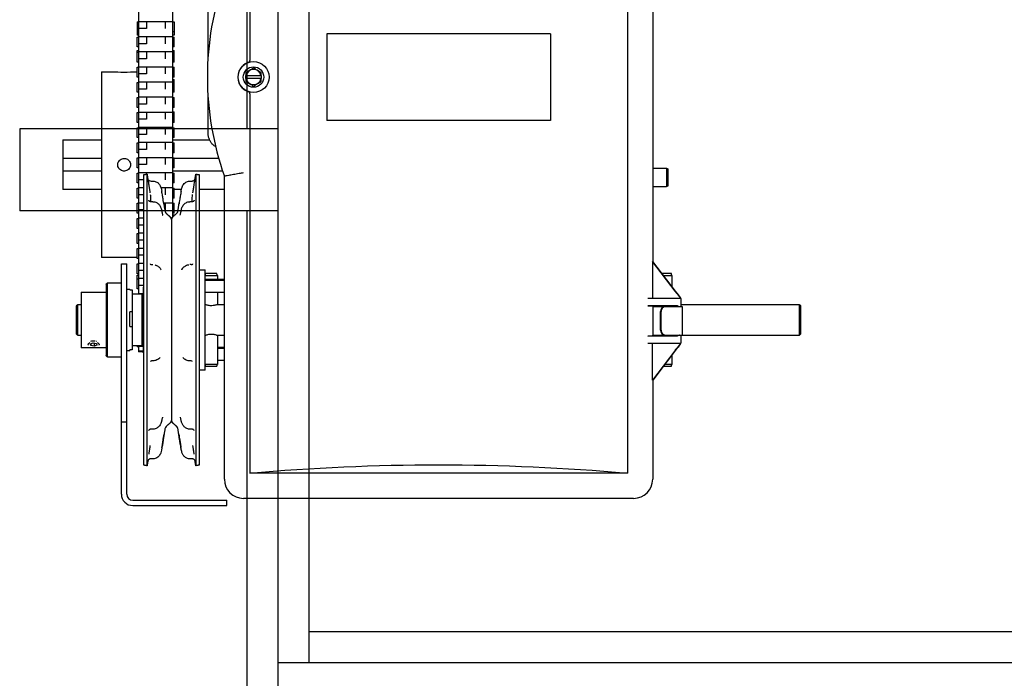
# Model space of a CAD drawing. Header units: inches. Extents: x 169.6 to 213.7, y 195.1 to 247.7.
# Tile 5 of 51: x 177.352 to 178.346, y 204.263 to 204.928. Entities that reach past the tile are written whole.
import ezdxf

# ---------------------------------------------------------------- set-up
doc = ezdxf.new("R2010")
doc.units = ezdxf.units.IN
doc.header["$LTSCALE"] = 0.25
doc.header["$MEASUREMENT"] = 0
doc.layers.add('RHX LH F.O.H.', color=7, linetype='Continuous')

msp = doc.modelspace()

# ---------------------------------------------------------------- linework, layer by layer
at = {"layer": 'RHX LH F.O.H.'}
for p, q in [((177.64397, 204.27868), (177.64397, 205.39)), ((177.58147, 204.81799), (177.58147, 205.27868)), ((177.61272, 200.52868), (177.61272, 205.27868)), ((177.61272, 204.81799), (177.35182, 204.81799)), ((177.35182, 204.81799), (177.35182, 204.73515)), ((177.61272, 204.73515), (177.35182, 204.73515)), ((177.58147, 200.52868), (177.58147, 204.73515)), ((182.92522, 204.27868), (177.61272, 204.27868))]:
    msp.add_line(p, q, dxfattribs=at)
at = {"layer": 'RHX LH F.O.H.', "linetype": 'Continuous'}
for p, q in [((177.58399, 205.27034), (177.58399, 204.8872)), ((177.96524, 205.27034), (177.96524, 204.47034)), ((177.47178, 205.08842), (177.47178, 204.65123)), ((177.50653, 204.72932), (177.50653, 205.08842)), ((177.99079, 205.05659), (177.99079, 204.6839)), ((177.4704, 204.92602), (177.4704, 204.91261)), ((177.47978, 204.91933), (177.47178, 204.91933)), ((177.47978, 204.92628), (177.47978, 204.91933)), ((177.49853, 204.92628), (177.49853, 204.91933)), ((177.5079, 204.92602), (177.5079, 204.91261)), ((177.4704, 204.90075), (177.4704, 204.91075)), ((177.47978, 204.91102), (177.47978, 204.90407)), ((177.49853, 204.91102), (177.49853, 204.90407)), ((177.5079, 204.90075), (177.5079, 204.91075)), ((177.66176, 204.91409), (177.66176, 204.82659)), ((177.88747, 204.91409), (177.66176, 204.91409)), ((177.88747, 204.91409), (177.88747, 204.82659)), ((177.47978, 204.90407), (177.47178, 204.90407)), ((177.4704, 204.88548), (177.4704, 204.89728)), ((177.47978, 204.8888), (177.47178, 204.8888)), ((177.47978, 204.89575), (177.47978, 204.8888)), ((177.49853, 204.89575), (177.49853, 204.8888)), ((177.5079, 204.88548), (177.5079, 204.89728)), ((177.4704, 204.87022), (177.4704, 204.88022)), ((177.47978, 204.88048), (177.47978, 204.87353)), ((177.49853, 204.88048), (177.49853, 204.87353)), ((177.5079, 204.87022), (177.5079, 204.88022)), ((177.43454, 204.87555), (177.43454, 204.68805)), ((177.47978, 204.87353), (177.47178, 204.87353)), ((177.58005, 204.86884), (177.58005, 204.87184)), ((177.58034, 204.87184), (177.59539, 204.87184)), ((177.59539, 204.86884), (177.58034, 204.86884)), ((177.59568, 204.87184), (177.59568, 204.86884)), ((177.4704, 204.85495), (177.4704, 204.86495)), ((177.47978, 204.86522), (177.47978, 204.85827)), ((177.49853, 204.86522), (177.49853, 204.85827)), ((177.5079, 204.85495), (177.5079, 204.86772)), ((177.4704, 204.83968), (177.4704, 204.84968)), ((177.47978, 204.85827), (177.47178, 204.85827)), ((177.47978, 204.84995), (177.47978, 204.843)), ((177.49853, 204.84995), (177.49853, 204.843)), ((177.5079, 204.83968), (177.5079, 204.84968)), ((177.58399, 204.85347), (177.58399, 204.47034)), ((177.47978, 204.843), (177.47178, 204.843)), ((177.4704, 204.82442), (177.4704, 204.83442)), ((177.47978, 204.83468), (177.47978, 204.82773)), ((177.49853, 204.83468), (177.49853, 204.82773)), ((177.5079, 204.82442), (177.5079, 204.83506)), ((177.4704, 204.80915), (177.4704, 204.81915)), ((177.47978, 204.82773), (177.47178, 204.82773)), ((177.47978, 204.81942), (177.47978, 204.81247)), ((177.49853, 204.81942), (177.49853, 204.81247)), ((177.5079, 204.80915), (177.5079, 204.81915)), ((177.88747, 204.82659), (177.66176, 204.82659)), ((177.47978, 204.81247), (177.47178, 204.81247)), ((177.39553, 204.8068), (177.39553, 204.7568)), ((177.4704, 204.79388), (177.4704, 204.80388)), ((177.47978, 204.80415), (177.47978, 204.7972)), ((177.49853, 204.80415), (177.49853, 204.7972)), ((177.5079, 204.79388), (177.5079, 204.80388)), ((177.47978, 204.7972), (177.47178, 204.7972)), ((177.43454, 204.78805), (177.39553, 204.78805)), ((177.4704, 204.77862), (177.4704, 204.78862)), ((177.47978, 204.78193), (177.47178, 204.78193)), ((177.47978, 204.78888), (177.47978, 204.78193)), ((177.49853, 204.78888), (177.49853, 204.78193)), ((177.5079, 204.77862), (177.5079, 204.78862)), ((177.55277, 204.78805), (177.5079, 204.78805)), ((177.39553, 204.77555), (177.43454, 204.77555)), ((177.4704, 204.76335), (177.4704, 204.77335)), ((177.47716, 204.47831), (177.47716, 204.77179)), ((177.47978, 204.77362), (177.47978, 204.77221)), ((177.48037, 204.4778), (177.48037, 204.7723)), ((177.49853, 204.77362), (177.49853, 204.76667)), ((177.50653, 204.77555), (177.55663, 204.77555)), ((177.5079, 204.76335), (177.5079, 204.77335)), ((177.52962, 204.7723), (177.52962, 204.4778)), ((177.53283, 204.77179), (177.53283, 204.47831)), ((177.55845, 204.46409), (177.55845, 204.77024)), ((178.00478, 204.77835), (178.00478, 204.7596)), ((178.00628, 204.76046), (178.00628, 204.77748)), ((177.47716, 204.76667), (177.47178, 204.76667)), ((177.4704, 204.74808), (177.4704, 204.75808)), ((177.47716, 204.7514), (177.47178, 204.7514)), ((177.49853, 204.75835), (177.49853, 204.7514)), ((177.5079, 204.74808), (177.5079, 204.75808)), ((177.4704, 204.73282), (177.4704, 204.74282)), ((177.49853, 204.74308), (177.49853, 204.73613)), ((177.5079, 204.73282), (177.5079, 204.74282)), ((177.47716, 204.73613), (177.47178, 204.73613)), ((177.5079, 204.73126), (177.5079, 204.73054)), ((177.4704, 204.71755), (177.4704, 204.72755)), ((177.47716, 204.72087), (177.47178, 204.72087)), ((177.50499, 204.72655), (177.50499, 204.52355)), ((177.4704, 204.70228), (177.4704, 204.71228)), ((177.47716, 204.7056), (177.47178, 204.7056)), ((177.4704, 204.68702), (177.4704, 204.69702)), ((177.47716, 204.69033), (177.47178, 204.69033)), ((177.45449, 204.44895), (177.45449, 204.68155)), ((177.45989, 204.44895), (177.45989, 204.68155)), ((177.4704, 204.67175), (177.4704, 204.68175)), ((177.48511, 204.68093), (177.48627, 204.68093)), ((177.52488, 204.68093), (177.52372, 204.68093)), ((177.99051, 204.68409), (177.99051, 204.64659)), ((177.99051, 204.68409), (177.99076, 204.68409)), ((177.99051, 204.68409), (178.01895, 204.64703)), ((178.01358, 204.6542), (177.99068, 204.68404)), ((177.99068, 204.68404), (177.99076, 204.68404)), ((177.99076, 204.68404), (177.99073, 204.68409)), ((177.99076, 204.68409), (177.99076, 204.68404)), ((177.4704, 204.65648), (177.4704, 204.67037)), ((177.47716, 204.67507), (177.47178, 204.67507)), ((177.53899, 204.58253), (177.53899, 204.67565)), ((177.53899, 204.66993), (177.55138, 204.66993)), ((177.55082, 204.67193), (177.53954, 204.67193)), ((177.55138, 204.66993), (177.55138, 204.666)), ((178.00957, 204.67193), (177.99998, 204.67193)), ((178.00151, 204.66993), (178.01013, 204.66993)), ((178.01013, 204.66993), (178.01013, 204.6587)), ((177.43899, 204.66105), (177.43899, 204.58905)), ((177.44049, 204.58755), (177.44049, 204.66255)), ((177.47716, 204.6598), (177.47178, 204.6598)), ((177.55845, 204.66583), (177.53899, 204.66583)), ((177.55845, 204.66483), (177.53899, 204.66483)), ((177.41399, 204.65318), (177.41399, 204.59693)), ((177.46309, 204.65551), (177.46309, 204.65623)), ((177.46309, 204.65551), (177.46524, 204.65551)), ((177.46524, 204.65551), (177.46524, 204.59476)), ((177.47499, 204.65123), (177.47499, 204.59888)), ((177.47649, 204.65773), (177.47649, 204.59237)), ((177.55138, 204.6528), (177.55138, 204.64061)), ((178.01361, 204.65417), (178.01358, 204.6542)), ((178.01358, 204.6542), (178.01361, 204.6542)), ((178.01361, 204.6542), (178.01361, 204.65417)), ((178.01523, 204.6521), (178.01361, 204.6542)), ((178.01361, 204.65417), (178.01523, 204.65205)), ((178.01523, 204.65205), (178.01523, 204.6521)), ((177.41049, 204.60945), (177.41049, 204.64065)), ((178.01929, 204.64659), (177.9859, 204.64659)), ((178.01895, 204.64703), (178.01895, 204.64659)), ((178.01929, 204.64659), (178.01929, 204.63846)), ((178.13874, 204.64065), (178.13874, 204.60945)), ((177.40899, 204.63915), (177.40899, 204.61095)), ((177.46309, 204.61841), (177.46309, 204.63315)), ((177.46524, 204.63315), (177.46309, 204.63315)), ((178.01577, 204.63914), (177.9859, 204.63944)), ((177.99056, 204.63933), (177.99079, 204.63922)), ((177.99079, 204.63922), (178.00489, 204.63909)), ((177.99079, 204.63922), (177.99079, 204.60895)), ((177.99079, 204.63846), (178.02054, 204.63846)), ((177.99873, 204.61471), (177.99873, 204.63346)), ((177.99923, 204.61471), (177.99923, 204.63346)), ((178.00489, 204.63909), (178.00619, 204.63909)), ((178.14024, 204.61095), (178.14024, 204.63915)), ((177.46309, 204.61841), (177.46524, 204.61841)), ((177.42335, 204.60078), (177.42592, 204.6019)), ((177.42377, 204.59915), (177.42335, 204.60078)), ((177.42377, 204.60097), (177.42377, 204.59915)), ((177.42592, 204.6019), (177.42921, 204.60133)), ((177.42706, 204.6017), (177.42706, 204.59858)), ((177.42921, 204.60133), (177.42964, 204.5997)), ((177.42962, 204.60322), (177.42946, 204.60326)), ((177.55138, 204.6095), (177.55138, 204.58018)), ((177.9859, 204.60873), (178.01577, 204.60903)), ((177.9859, 204.60159), (178.01929, 204.60159)), ((177.99055, 204.56409), (177.99055, 204.60159)), ((177.99079, 204.60895), (177.99056, 204.60884)), ((177.99079, 204.60971), (178.02054, 204.60971)), ((178.00489, 204.60909), (177.99079, 204.60895)), ((178.01897, 204.60117), (177.99082, 204.56409)), ((178.00619, 204.60909), (178.00489, 204.60909)), ((178.01897, 204.60117), (178.01897, 204.60159)), ((178.01929, 204.60971), (178.01929, 204.60159)), ((177.42706, 204.59858), (177.42377, 204.59915)), ((177.42964, 204.5997), (177.42706, 204.59858)), ((177.46524, 204.59476), (177.46309, 204.59476)), ((177.46309, 204.59388), (177.46309, 204.59476)), ((177.4704, 204.59888), (177.4704, 204.59797)), ((177.47178, 204.59888), (177.47178, 204.59297)), ((177.47178, 204.59841), (177.47649, 204.59841)), ((177.55845, 204.59714), (177.55138, 204.59714)), ((177.55845, 204.59614), (177.55138, 204.59614)), ((177.99096, 204.56409), (178.01361, 204.59392)), ((178.01361, 204.59392), (178.01525, 204.59609)), ((178.01013, 204.58934), (178.01013, 204.58018)), ((177.55138, 204.58018), (177.53899, 204.58018)), ((177.53899, 204.57445), (177.53899, 204.58018)), ((177.53954, 204.57818), (177.55082, 204.57818)), ((178.00165, 204.57818), (178.00957, 204.57818)), ((178.01013, 204.58018), (178.00317, 204.58018)), ((177.99055, 204.56409), (177.99096, 204.56409)), ((177.99079, 204.56409), (177.99079, 204.46409)), ((177.45449, 204.52205), (177.45989, 204.52205)), ((177.96524, 204.47034), (177.58399, 204.47034)), ((177.46589, 204.44295), (177.56099, 204.44295)), ((177.56099, 204.43755), (177.56099, 204.44295)), ((177.97149, 204.44479), (177.57774, 204.44479)), ((177.46589, 204.43755), (177.56099, 204.43755)), ((182.89397, 204.30993), (177.64397, 204.30993))]:
    msp.add_line(p, q, dxfattribs=at)
for radius in [0.01562, 0.01035]:
    msp.add_circle((177.58787, 204.87034), radius, dxfattribs=at)
for centre, radius, start, end in [((177.84183, 204.87034), 0.30055, 160.54663, 199.45337), ((177.58787, 204.87034), 0.01575, 102.58669, 257.41331), ((177.45722, 204.96917), 0.09384, 266.1224, 273.92583), ((177.58787, 204.87034), 0.00767, 11.27622, 168.72378), ((177.58787, 204.87034), 0.00767, 191.27622, 348.72378), ((177.50161, 204.73515), 0.00313, 189, 228.32635), ((177.50838, 204.73515), 0.00312, 311.67365, 351), ((177.50187, 204.72655), 0.00312, 0, 48.32635), ((177.50812, 204.72655), 0.00313, 131.67365, 180), ((178.00342, 204.63377), 0.0047, 94.40219, 183.81127), ((178.00392, 204.63377), 0.0047, 94.40194, 183.81114), ((178.00342, 204.6144), 0.0047, 176.18897, 265.59756), ((178.00392, 204.6144), 0.0047, 176.1891, 265.59782), ((177.42649, 204.59112), 0.0125, 83.60484, 104.51042), ((177.50187, 204.52355), 0.00312, 311.67365, 0), ((177.50812, 204.52355), 0.00313, 180, 228.32635), ((177.50161, 204.51495), 0.00313, 131.67365, 171), ((177.50838, 204.51495), 0.00312, 9, 48.32635), ((177.57774, 204.46409), 0.0193, 180, 270), ((177.97149, 204.46409), 0.0193, 270, 0), ((177.46589, 204.44895), 0.0114, 180, 270), ((177.46589, 204.44895), 0.006, 180, 270)]:
    msp.add_arc(centre, radius, start, end, dxfattribs=at)
at = {"layer": 'RHX LH F.O.H.', "linetype": 'Continuous', "extrusion": (0, 0, -1)}
for centre, major_axis, ratio, start_param, end_param in [((178.01329, 204.6545), (-0.00625, 0.00831), 0.008385, 1.869457, 2.692491), ((177.97182, 204.63933), (-0.01875, 0), 0.008727, 2.420268, 3.124139), ((178.01329, 204.63909), (-0.0071, 0), 0.008727, 0.001045, 1.927383), ((177.97182, 204.60884), (-0.01875, 0), 0.008727, 3.159046, 3.862917), ((178.01329, 204.59359), (0.00625, 0.0084), 0.008359, 0.439495, 1.262529), ((178.01329, 204.59105), (-0.00587, -0.00485), 0.441002, 1.971278, 2.239449), ((177.77462, 203.75709), (-1.25, 0), 0.57735, 1.417699, 1.723894)]:
    msp.add_ellipse(centre, major_axis=major_axis, ratio=ratio, start_param=start_param, end_param=end_param, dxfattribs=at)
at = {"layer": 'RHX LH F.O.H.', "linetype": 'Continuous'}
for points in [[(177.54193, 204.89), (177.54193, 204.96258)], [(177.4704, 204.92602), (177.47178, 204.92602)], [(177.50653, 204.92628), (177.47178, 204.92628)], [(177.50653, 204.92602), (177.5079, 204.92602)], [(177.47178, 204.91602), (177.4704, 204.91602)], [(177.47178, 204.91261), (177.4704, 204.91261)], [(177.4704, 204.91075), (177.47178, 204.91075)], [(177.50653, 204.91102), (177.47178, 204.91102)], [(177.5079, 204.91602), (177.50653, 204.91602)], [(177.5079, 204.91261), (177.50653, 204.91261)], [(177.50653, 204.91075), (177.5079, 204.91075)], [(177.47178, 204.90075), (177.4704, 204.90075)], [(177.5079, 204.90075), (177.50653, 204.90075)], [(177.4704, 204.89728), (177.47178, 204.89728)], [(177.4704, 204.89548), (177.47178, 204.89548)], [(177.50653, 204.89575), (177.47178, 204.89575)], [(177.50653, 204.89728), (177.5079, 204.89728)], [(177.50653, 204.89548), (177.5079, 204.89548)], [(177.47178, 204.88548), (177.4704, 204.88548)], [(177.4704, 204.88022), (177.47178, 204.88022)], [(177.50653, 204.88048), (177.47178, 204.88048)], [(177.5079, 204.88548), (177.50653, 204.88548)], [(177.50653, 204.88022), (177.5079, 204.88022)], [(177.58399, 204.8872), (177.584, 204.88715)], [(177.43454, 204.87555), (177.45088, 204.87555)], [(177.46365, 204.87555), (177.4704, 204.87555)], [(177.47178, 204.87022), (177.4704, 204.87022)], [(177.5079, 204.87022), (177.50653, 204.87022)], [(177.58005, 204.87485), (177.58005, 204.87184)], [(177.58034, 204.87184), (177.58005, 204.87184)], [(177.58005, 204.86884), (177.58034, 204.86884)], [(177.59568, 204.87184), (177.59539, 204.87184)], [(177.59539, 204.86884), (177.59568, 204.86884)], [(177.59568, 204.87184), (177.59568, 204.87485)], [(177.4704, 204.86495), (177.47178, 204.86495)], [(177.50653, 204.86522), (177.47178, 204.86522)], [(177.50653, 204.86772), (177.5079, 204.86772)], [(177.50653, 204.86495), (177.5079, 204.86495)], [(177.47178, 204.85495), (177.4704, 204.85495)], [(177.4704, 204.84968), (177.47178, 204.84968)], [(177.50653, 204.84995), (177.47178, 204.84995)], [(177.5079, 204.85495), (177.50653, 204.85495)], [(177.50653, 204.84968), (177.5079, 204.84968)], [(177.54193, 204.81395), (177.54193, 204.85067)], [(177.584, 204.85352), (177.58399, 204.85347)], [(177.47178, 204.83968), (177.4704, 204.83968)], [(177.5079, 204.83968), (177.50653, 204.83968)], [(177.4704, 204.83442), (177.47178, 204.83442)], [(177.50653, 204.83468), (177.47178, 204.83468)], [(177.50653, 204.83506), (177.5079, 204.83506)], [(177.50653, 204.83442), (177.5079, 204.83442)], [(177.47178, 204.82442), (177.4704, 204.82442)], [(177.4704, 204.81915), (177.47178, 204.81915)], [(177.50653, 204.81942), (177.47178, 204.81942)], [(177.5079, 204.82442), (177.50653, 204.82442)], [(177.50653, 204.81915), (177.5079, 204.81915)], [(177.47178, 204.80915), (177.4704, 204.80915)], [(177.5079, 204.80915), (177.50653, 204.80915)], [(177.39553, 204.8068), (177.43454, 204.8068)], [(177.4704, 204.80388), (177.47178, 204.80388)], [(177.50653, 204.80415), (177.47178, 204.80415)], [(177.50653, 204.8068), (177.5436, 204.8068)], [(177.50653, 204.80388), (177.5079, 204.80388)], [(177.47178, 204.79388), (177.4704, 204.79388)], [(177.5079, 204.79388), (177.50653, 204.79388)], [(177.4704, 204.78862), (177.47178, 204.78862)], [(177.50653, 204.78888), (177.47178, 204.78888)], [(177.50653, 204.78862), (177.5079, 204.78862)], [(177.47178, 204.77862), (177.4704, 204.77862)], [(177.4704, 204.77335), (177.47178, 204.77335)], [(177.50653, 204.77362), (177.47178, 204.77362)], [(177.47716, 204.77179), (177.48037, 204.7723)], [(177.48037, 204.7723), (177.48159, 204.76457)], [(177.5079, 204.77862), (177.50653, 204.77862)], [(177.50653, 204.77335), (177.5079, 204.77335)], [(177.52837, 204.76444), (177.52962, 204.7723)], [(177.52962, 204.7723), (177.53283, 204.77179)], [(177.55845, 204.77024), (177.55867, 204.77028)], [(177.99079, 204.77835), (178.00478, 204.77835)], [(178.00478, 204.77835), (178.00628, 204.77748)], [(177.47178, 204.76335), (177.4704, 204.76335)], [(177.48159, 204.76457), (177.48205, 204.76169)], [(177.48205, 204.76169), (177.48335, 204.7534)], [(177.48411, 204.76533), (177.48627, 204.76533)], [(177.5079, 204.76335), (177.50653, 204.76335)], [(177.52372, 204.76533), (177.52588, 204.76533)], [(177.52663, 204.7534), (177.52794, 204.76169)], [(178.00478, 204.7596), (177.99079, 204.7596)], [(178.00628, 204.76046), (178.00478, 204.7596)], [(177.43454, 204.7568), (177.39553, 204.7568)], [(177.4704, 204.75808), (177.47178, 204.75808)], [(177.47716, 204.75835), (177.47178, 204.75835)], [(177.50653, 204.75835), (177.49454, 204.75835)], [(177.49545, 204.75383), (177.49523, 204.75521)], [(177.50653, 204.75808), (177.5079, 204.75808)], [(177.51505, 204.7568), (177.5079, 204.7568)], [(177.51475, 204.75521), (177.51453, 204.75383)], [(177.55845, 204.7568), (177.53283, 204.7568)], [(177.47178, 204.74808), (177.4704, 204.74808)], [(177.4704, 204.74282), (177.47178, 204.74282)], [(177.47716, 204.74308), (177.47178, 204.74308)], [(177.48435, 204.74451), (177.48627, 204.74451)], [(177.49713, 204.74341), (177.49852, 204.73466)], [(177.50653, 204.74308), (177.49719, 204.74308)], [(177.5079, 204.74808), (177.50653, 204.74808)], [(177.50653, 204.74282), (177.5079, 204.74282)], [(177.51146, 204.73466), (177.51286, 204.74347)], [(177.52372, 204.74451), (177.52564, 204.74451)], [(177.47178, 204.73282), (177.4704, 204.73282)], [(177.49953, 204.73282), (177.50394, 204.72888)], [(177.50604, 204.72888), (177.51045, 204.73282)], [(177.5079, 204.73282), (177.50653, 204.73282)], [(177.50653, 204.73126), (177.5079, 204.73126)], [(177.4704, 204.72755), (177.47178, 204.72755)], [(177.47716, 204.72782), (177.47178, 204.72782)], [(177.50526, 204.72782), (177.50472, 204.72782)], [(177.47178, 204.71755), (177.4704, 204.71755)], [(177.4704, 204.71228), (177.47178, 204.71228)], [(177.47716, 204.71255), (177.47178, 204.71255)], [(177.47178, 204.70228), (177.4704, 204.70228)], [(177.4704, 204.69702), (177.47178, 204.69702)], [(177.47716, 204.69728), (177.47178, 204.69728)], [(177.4704, 204.68805), (177.43454, 204.68805)], [(177.45449, 204.68155), (177.45989, 204.68155)], [(177.47178, 204.68702), (177.4704, 204.68702)], [(177.4704, 204.68175), (177.47178, 204.68175)], [(177.47716, 204.68202), (177.47178, 204.68202)], [(177.47178, 204.67175), (177.4704, 204.67175)], [(177.4704, 204.67037), (177.47178, 204.67037)], [(177.53283, 204.67575), (177.53899, 204.67565)], [(177.53899, 204.66993), (177.53954, 204.67193)], [(177.55138, 204.66993), (177.55082, 204.67193)], [(178.01013, 204.66993), (178.00957, 204.67193)], [(177.43899, 204.66105), (177.44049, 204.66255)], [(177.44049, 204.66255), (177.45449, 204.66255)], [(177.4704, 204.66648), (177.47178, 204.66648)], [(177.47716, 204.66675), (177.47178, 204.66675)], [(177.53899, 204.666), (177.55845, 204.666)], [(177.41399, 204.65318), (177.43899, 204.65318)], [(177.45989, 204.65623), (177.46309, 204.65623)], [(177.46524, 204.65123), (177.47499, 204.65123)], [(177.47178, 204.65648), (177.4704, 204.65648)], [(177.47649, 204.65148), (177.47178, 204.65148)], [(177.47499, 204.65123), (177.47649, 204.64973)], [(177.47649, 204.65773), (177.47716, 204.6584)], [(177.55845, 204.6528), (177.53899, 204.6528)], [(177.40899, 204.63915), (177.41049, 204.64065)], [(177.41049, 204.64065), (177.41399, 204.64065)], [(177.55141, 204.64065), (177.55845, 204.64065)], [(178.01929, 204.64065), (178.13874, 204.64065)], [(178.13874, 204.64065), (178.14024, 204.63915)], [(178.02054, 204.63846), (178.02054, 204.60971)], [(177.41049, 204.60945), (177.40899, 204.61095)], [(178.14024, 204.61095), (178.13874, 204.60945)], [(177.41399, 204.60945), (177.41049, 204.60945)], [(177.43196, 204.60022), (177.43176, 204.5997)], [(177.47649, 204.60038), (177.47499, 204.59888)], [(177.55845, 204.60945), (177.55141, 204.60945)], [(177.99774, 204.60945), (177.99079, 204.60945)], [(177.99774, 204.60902), (177.99774, 204.60945)], [(178.13874, 204.60945), (178.01929, 204.60945)], [(177.43899, 204.59693), (177.41399, 204.59693)], [(177.46309, 204.59388), (177.45989, 204.59388)], [(177.47499, 204.59888), (177.46524, 204.59888)], [(177.47178, 204.59854), (177.4704, 204.59854)], [(177.47178, 204.59797), (177.4704, 204.59797)], [(177.47649, 204.59354), (177.47178, 204.59354)], [(177.47649, 204.59297), (177.47178, 204.59297)], [(177.47716, 204.59171), (177.47649, 204.59237)], [(177.55138, 204.5973), (177.55845, 204.5973)], [(177.44049, 204.58755), (177.43899, 204.58905)], [(177.45449, 204.58755), (177.44049, 204.58755)], [(177.48655, 204.58377), (177.48557, 204.58377)], [(177.52441, 204.58377), (177.52344, 204.58377)], [(177.53899, 204.58018), (177.53899, 204.58253)], [(177.55845, 204.5841), (177.55138, 204.5841)], [(177.53899, 204.57445), (177.53283, 204.57435)], [(177.53954, 204.57818), (177.53899, 204.58018)], [(177.55082, 204.57818), (177.55138, 204.58018)], [(178.00957, 204.57818), (178.01013, 204.58018)], [(177.50394, 204.52122), (177.49953, 204.51729)], [(177.51045, 204.51729), (177.50604, 204.52122)], [(177.48627, 204.51468), (177.48446, 204.51468)], [(177.49852, 204.51544), (177.49713, 204.50669)], [(177.51286, 204.50663), (177.51146, 204.51544)], [(177.52553, 204.51468), (177.52372, 204.51468)], [(177.48335, 204.49806), (177.48205, 204.48956)], [(177.49545, 204.49627), (177.49523, 204.49489)], [(177.51475, 204.49489), (177.51453, 204.49627)], [(177.52794, 204.48956), (177.52663, 204.49806)], [(177.4811, 204.48242), (177.48037, 204.4778)], [(177.48627, 204.48478), (177.48411, 204.48478)], [(177.52588, 204.48478), (177.52372, 204.48478)], [(177.52879, 204.48308), (177.5289, 204.48246)], [(177.52962, 204.4778), (177.52888, 204.48245)], [(177.48037, 204.4778), (177.47716, 204.47831)], [(177.53283, 204.47831), (177.52962, 204.4778)]]:
    msp.add_open_spline(points, degree=1, dxfattribs=at)
for points, knots in [([(177.58787, 204.87936), (177.58648, 204.87855), (177.58387, 204.87705), (177.58127, 204.87555), (177.58005, 204.87485)], [0, 0, 0, 0, 0.532445, 1, 1, 1, 1]), ([(177.58443, 204.88571), (177.58443, 204.88571), (177.58442, 204.88571), (177.5844, 204.88574), (177.58433, 204.8859), (177.58423, 204.88622), (177.58411, 204.88666), (177.58403, 204.88698), (177.584, 204.88715)], [0, 0, 0, 0, 0.011603, 0.133673, 0.350839, 0.567403, 0.783698, 1, 1, 1, 1]), ([(177.59568, 204.87485), (177.59429, 204.87565), (177.59168, 204.87715), (177.58908, 204.87865), (177.58787, 204.87936)], [0, 0, 0, 0, 0.532445, 1, 1, 1, 1]), ([(177.58005, 204.86884), (177.58005, 204.86821), (177.58005, 204.8672), (177.58005, 204.86621), (177.58005, 204.86582)], [0, 0, 0, 0, 0.614931, 1, 1, 1, 1]), ([(177.59568, 204.86582), (177.59568, 204.86621), (177.59568, 204.8672), (177.59568, 204.86821), (177.59568, 204.86884)], [0, 0, 0, 0, 0.385069, 1, 1, 1, 1]), ([(177.58005, 204.86582), (177.58144, 204.86502), (177.58405, 204.86352), (177.58665, 204.86202), (177.58787, 204.86131)], [0, 0, 0, 0, 0.532445, 1, 1, 1, 1]), ([(177.58787, 204.86131), (177.58926, 204.86212), (177.59186, 204.86362), (177.59446, 204.86512), (177.59568, 204.86582)], [0, 0, 0, 0, 0.532445, 1, 1, 1, 1]), ([(177.584, 204.85352), (177.58403, 204.85369), (177.58411, 204.85401), (177.58423, 204.85445), (177.58433, 204.85477), (177.5844, 204.85493), (177.58442, 204.85496), (177.58443, 204.85496), (177.58443, 204.85496)], [0, 0, 0, 0, 0.216302, 0.432597, 0.649161, 0.866327, 0.988397, 1, 1, 1, 1]), ([(177.54969, 204.79985), (177.54912, 204.80021), (177.54764, 204.80115), (177.54567, 204.80323), (177.54385, 204.80592), (177.5426, 204.80893), (177.54201, 204.81166), (177.54195, 204.81334), (177.54193, 204.81395)], [0, 0, 0, 0, 0.120195, 0.312965, 0.50572, 0.698459, 0.891182, 1, 1, 1, 1]), ([(177.45722, 204.78823), (177.4565, 204.78815), (177.45506, 204.78801), (177.45314, 204.78691), (177.45167, 204.78528), (177.45084, 204.78324), (177.45072, 204.78105), (177.45133, 204.77894), (177.45261, 204.77716), (177.4544, 204.77589), (177.45652, 204.77529), (177.45871, 204.77542), (177.46073, 204.77627), (177.46236, 204.77775), (177.46342, 204.77968), (177.46377, 204.78185), (177.46339, 204.78401), (177.46231, 204.78592), (177.46066, 204.78737), (177.45887, 204.78812), (177.45768, 204.7882), (177.45722, 204.78823)], [0, 0, 0, 0, 0.053603, 0.107202, 0.160881, 0.214612, 0.268257, 0.321812, 0.375414, 0.429125, 0.48284, 0.536444, 0.589998, 0.64364, 0.69737, 0.751052, 0.804625, 0.858197, 0.911878, 0.965608, 1, 1, 1, 1]), ([(177.57742, 204.77355), (177.5774, 204.77354), (177.57604, 204.7733), (177.57259, 204.77269), (177.56739, 204.77178), (177.56265, 204.77096), (177.55939, 204.7704), (177.55891, 204.77032), (177.55867, 204.77028)], [0, 0, 0, 0, 0.002243, 0.14162, 0.359137, 0.573676, 0.786815, 1, 1, 1, 1]), ([(177.48109, 204.76764), (177.4811, 204.76761), (177.48111, 204.76756), (177.48118, 204.76735), (177.48135, 204.76693), (177.48176, 204.7663), (177.48251, 204.7657), (177.48336, 204.76534), (177.48391, 204.76536), (177.48411, 204.76537)], [0, 0, 0, 0, 0.067484, 0.124275, 0.211029, 0.392677, 0.629108, 0.867353, 1, 1, 1, 1]), ([(177.48626, 204.76528), (177.4864, 204.76529), (177.48719, 204.76538), (177.48855, 204.76503), (177.49017, 204.76437), (177.49149, 204.76343), (177.49257, 204.76233), (177.49345, 204.76106), (177.49416, 204.7596), (177.49473, 204.75788), (177.49504, 204.75639), (177.49519, 204.75545), (177.49523, 204.75521)], [0, 0, 0, 0, 0.0279185, 0.1597197, 0.2748914, 0.3815897, 0.4836925, 0.5849345, 0.693072, 0.8091617, 0.9502252, 1, 1, 1, 1]), ([(177.51475, 204.75521), (177.51484, 204.75571), (177.51506, 204.75708), (177.51559, 204.75907), (177.51655, 204.76116), (177.51785, 204.7629), (177.51952, 204.76423), (177.52138, 204.76503), (177.52279, 204.76538), (177.52359, 204.7653), (177.52372, 204.76528)], [0, 0, 0, 0, 0.101615, 0.282188, 0.413057, 0.565122, 0.714733, 0.837733, 0.973401, 1, 1, 1, 1]), ([(177.52587, 204.76537), (177.52614, 204.76537), (177.5267, 204.76537), (177.52746, 204.76571), (177.52807, 204.76618), (177.52847, 204.76667), (177.52871, 204.7671), (177.52882, 204.7674), (177.52887, 204.76756), (177.5289, 204.76765), (177.52891, 204.76769), (177.5289, 204.76769), (177.5289, 204.76768)], [0, 0, 0, 0, 0.1590981, 0.3423397, 0.4954443, 0.6243767, 0.7281185, 0.7984392, 0.8430083, 0.8879354, 0.9537413, 1, 1, 1, 1]), ([(177.52794, 204.76169), (177.52797, 204.76188), (177.52813, 204.7629), (177.52826, 204.76375), (177.52837, 204.76444)], [0, 0, 0, 0, 0.191367, 1, 1, 1, 1]), ([(177.48363, 204.75158), (177.48369, 204.75105), (177.48398, 204.7487), (177.48401, 204.74636), (177.48402, 204.74454)], [0, 0, 0, 0, 0.223137, 1, 1, 1, 1]), ([(177.49732, 204.74217), (177.49729, 204.74241), (177.49718, 204.74312), (177.49681, 204.74542), (177.49619, 204.74923), (177.4957, 204.7523), (177.49545, 204.75383)], [0, 0, 0, 0, 0.145166, 0.42978, 0.715325, 1, 1, 1, 1]), ([(177.51453, 204.75383), (177.51439, 204.75297), (177.51402, 204.75059), (177.51344, 204.74706), (177.5129, 204.74377), (177.51274, 204.7427), (177.51266, 204.74217)], [0, 0, 0, 0, 0.160308, 0.440949, 0.719875, 1, 1, 1, 1]), ([(177.52598, 204.74458), (177.52596, 204.74506), (177.52584, 204.74739), (177.52613, 204.74973), (177.52636, 204.75158)], [0, 0, 0, 0, 0.2093595, 1, 1, 1, 1]), ([(177.48175, 204.74602), (177.48176, 204.74601), (177.48176, 204.74599), (177.48191, 204.74573), (177.48228, 204.74528), (177.48297, 204.74479), (177.48374, 204.74449), (177.48422, 204.74455), (177.48434, 204.74456)], [0, 0, 0, 0, 0.15649, 0.306762, 0.465159, 0.675282, 0.919887, 1, 1, 1, 1]), ([(177.48627, 204.74444), (177.48663, 204.74445), (177.48761, 204.74449), (177.4891, 204.74405), (177.49061, 204.7433), (177.49187, 204.74231), (177.49291, 204.74114), (177.49376, 204.73981), (177.49442, 204.73831), (177.49482, 204.737), (177.49498, 204.73623), (177.49503, 204.73598)], [0, 0, 0, 0, 0.081049, 0.216224, 0.338209, 0.455439, 0.569081, 0.685356, 0.807506, 0.93848, 1, 1, 1, 1]), ([(177.51495, 204.73598), (177.51499, 204.73617), (177.51515, 204.73693), (177.51556, 204.73833), (177.51635, 204.74008), (177.51748, 204.7417), (177.51891, 204.743), (177.52058, 204.74394), (177.5222, 204.74447), (177.52328, 204.74445), (177.52372, 204.74445)], [0, 0, 0, 0, 0.0485271, 0.1907125, 0.3354618, 0.4815515, 0.6279857, 0.7607798, 0.9046485, 1, 1, 1, 1]), ([(177.52564, 204.74457), (177.52585, 204.74456), (177.52638, 204.74453), (177.52712, 204.74486), (177.52772, 204.7453), (177.52805, 204.7457), (177.52819, 204.74594), (177.52824, 204.74604), (177.52823, 204.74602), (177.52823, 204.74601)], [0, 0, 0, 0, 0.140781, 0.353617, 0.53114, 0.679625, 0.808807, 0.953059, 1, 1, 1, 1]), ([(177.49505, 204.73588), (177.49511, 204.73563), (177.49522, 204.73512), (177.49534, 204.7345), (177.4954, 204.73419)], [0, 0, 0, 0, 0.503022, 1, 1, 1, 1]), ([(177.4954, 204.73425), (177.49552, 204.73364), (177.49576, 204.73247), (177.49603, 204.73135), (177.49621, 204.73073), (177.49621, 204.73073), (177.49621, 204.73073)], [0, 0, 0, 0, 0.325084, 0.627333, 0.871758, 1, 1, 1, 1]), ([(177.51375, 204.73069), (177.51376, 204.73071), (177.51378, 204.73077), (177.51396, 204.73135), (177.51422, 204.73247), (177.51445, 204.7335), (177.51458, 204.73419), (177.51459, 204.73424)], [0, 0, 0, 0, 0.152652, 0.381109, 0.663299, 0.979732, 1, 1, 1, 1]), ([(177.51459, 204.73422), (177.51464, 204.73451), (177.51476, 204.73511), (177.51487, 204.73562), (177.51493, 204.73588)], [0, 0, 0, 0, 0.497037, 1, 1, 1, 1]), ([(177.4835, 204.68154), (177.4835, 204.68153), (177.4835, 204.68153), (177.48394, 204.68112), (177.48465, 204.681), (177.48499, 204.68095)], [0, 0, 0, 0, 0.28781, 0.65095, 1, 1, 1, 1]), ([(177.48871, 204.68054), (177.48884, 204.68052), (177.48964, 204.68037), (177.49092, 204.67966), (177.4924, 204.67857), (177.49353, 204.6773), (177.49423, 204.67628), (177.4945, 204.67569), (177.49458, 204.67553)], [0, 0, 0, 0, 0.045338, 0.275513, 0.490905, 0.698786, 0.917209, 1, 1, 1, 1]), ([(177.51541, 204.67554), (177.51556, 204.67584), (177.51596, 204.67661), (177.51691, 204.67788), (177.51834, 204.67923), (177.52016, 204.68024), (177.52159, 204.68079), (177.52238, 204.68082), (177.52244, 204.68082)], [0, 0, 0, 0, 0.136486, 0.344687, 0.552819, 0.765127, 0.98229, 1, 1, 1, 1]), ([(177.52502, 204.68101), (177.52522, 204.68101), (177.52581, 204.681), (177.52637, 204.68141), (177.52654, 204.68161), (177.52651, 204.68156), (177.5265, 204.68155)], [0, 0, 0, 0, 0.190479, 0.57205, 0.936456, 1, 1, 1, 1]), ([(177.55141, 204.64062), (177.55143, 204.64062), (177.55149, 204.64065), (177.55091, 204.64042), (177.54976, 204.64002), (177.54805, 204.63957), (177.546, 204.63931), (177.54392, 204.63936), (177.54205, 204.63966), (177.54047, 204.6401), (177.53934, 204.64051), (177.539, 204.64065), (177.53899, 204.64065), (177.53899, 204.64065)], [0, 0, 0, 0, 0.04579, 0.144714, 0.246717, 0.355465, 0.465179, 0.566963, 0.664771, 0.768224, 0.878394, 0.98633, 1, 1, 1, 1]), ([(178.00704, 204.63824), (178.00702, 204.63835), (178.007, 204.63857), (178.0068, 204.63885), (178.00652, 204.63905), (178.0063, 204.63907), (178.00619, 204.63909)], [0, 0, 0, 0, 0.250002, 0.500011, 0.749997, 1, 1, 1, 1]), ([(178.01577, 204.63914), (178.01615, 204.63907), (178.01691, 204.63892), (178.01762, 204.63848), (178.01798, 204.63828), (178.01798, 204.63828)], [0, 0, 0, 0, 0.504391, 0.993618, 1, 1, 1, 1]), ([(177.53899, 204.60945), (177.53906, 204.60948), (177.53918, 204.60953), (177.54017, 204.6099), (177.54166, 204.61035), (177.5436, 204.61071), (177.54571, 204.6108), (177.54768, 204.61059), (177.5494, 204.61019), (177.55072, 204.60975), (177.55145, 204.60947), (177.55142, 204.60948), (177.55141, 204.60948)], [0, 0, 0, 0, 0.101767, 0.203367, 0.309347, 0.419989, 0.525527, 0.623749, 0.724043, 0.832107, 0.942232, 1, 1, 1, 1]), ([(177.42121, 204.5997), (177.42116, 204.59977), (177.42091, 204.60008), (177.42108, 204.60077), (177.42163, 204.60162), (177.42237, 204.60207), (177.42269, 204.60226)], [0, 0, 0, 0, 0.093581, 0.424246, 0.752164, 1, 1, 1, 1]), ([(177.43031, 204.60225), (177.43056, 204.6021), (177.43127, 204.6017), (177.43184, 204.60095), (177.43192, 204.60044), (177.43196, 204.60022)], [0, 0, 0, 0, 0.24795, 0.680364, 1, 1, 1, 1]), ([(177.99774, 204.60945), (177.99778, 204.60947), (177.99783, 204.60949), (177.9983, 204.60966), (177.99844, 204.60971)], [0, 0, 0, 0, 0.710261, 1, 1, 1, 1]), ([(178.00704, 204.60994), (178.00702, 204.60982), (178.007, 204.6096), (178.0068, 204.60932), (178.00652, 204.60912), (178.0063, 204.6091), (178.00619, 204.60909)], [0, 0, 0, 0, 0.249993, 0.500003, 0.749991, 1, 1, 1, 1]), ([(178.01798, 204.60989), (178.01798, 204.60989), (178.01784, 204.60982), (178.01747, 204.60961), (178.01675, 204.60921), (178.01613, 204.60909), (178.01577, 204.60903)], [0, 0, 0, 0, 0.0063816, 0.184658, 0.5247904, 1, 1, 1, 1]), ([(177.4856, 204.58371), (177.48532, 204.58371), (177.48464, 204.5837), (177.48408, 204.58325), (177.48404, 204.5832), (177.48402, 204.58318)], [0, 0, 0, 0, 0.290153, 0.681128, 1, 1, 1, 1]), ([(177.49355, 204.58718), (177.49333, 204.58691), (177.49273, 204.58614), (177.4913, 204.58505), (177.48936, 204.58416), (177.48769, 204.58373), (177.48674, 204.58382), (177.48653, 204.58384)], [0, 0, 0, 0, 0.145551, 0.40041, 0.659995, 0.923999, 1, 1, 1, 1]), ([(177.52344, 204.58381), (177.52333, 204.5838), (177.52246, 204.58371), (177.52091, 204.58408), (177.51901, 204.58486), (177.51748, 204.58595), (177.51673, 204.58679), (177.51638, 204.58719)], [0, 0, 0, 0, 0.04154, 0.309647, 0.554406, 0.785536, 1, 1, 1, 1]), ([(177.52594, 204.58321), (177.52594, 204.5832), (177.52596, 204.58319), (177.52558, 204.58351), (177.52485, 204.58384), (177.52447, 204.58376), (177.52444, 204.58375)], [0, 0, 0, 0, 0.1934424, 0.5749166, 0.9678708, 1, 1, 1, 1]), ([(177.49494, 204.52262), (177.49492, 204.52252), (177.49477, 204.52185), (177.49435, 204.52057), (177.49354, 204.51892), (177.49245, 204.51743), (177.4911, 204.5162), (177.48949, 204.51529), (177.48785, 204.51474), (177.48674, 204.51474), (177.48627, 204.51474)], [0, 0, 0, 0, 0.028526, 0.181958, 0.323687, 0.465027, 0.608332, 0.743643, 0.892253, 1, 1, 1, 1]), ([(177.49536, 204.52444), (177.4953, 204.52416), (177.49517, 204.52354), (177.49504, 204.52301), (177.49496, 204.52272)], [0, 0, 0, 0, 0.450568, 1, 1, 1, 1]), ([(177.49594, 204.52667), (177.49593, 204.52664), (177.4959, 204.52656), (177.4957, 204.52586), (177.49551, 204.52512), (177.49538, 204.52451), (177.49536, 204.5244)], [0, 0, 0, 0, 0.2406457, 0.5571285, 0.9209109, 1, 1, 1, 1]), ([(177.51462, 204.52441), (177.51452, 204.52485), (177.51432, 204.52573), (177.51414, 204.52642), (177.51401, 204.52676), (177.51404, 204.52668), (177.51404, 204.52668)], [0, 0, 0, 0, 0.357376, 0.714808, 0.99172, 1, 1, 1, 1]), ([(177.51503, 204.52269), (177.51499, 204.52285), (177.51484, 204.52337), (177.51471, 204.52402), (177.51462, 204.52447)], [0, 0, 0, 0, 0.290879, 1, 1, 1, 1]), ([(177.52371, 204.51474), (177.52324, 204.51474), (177.52217, 204.51474), (177.52061, 204.51525), (177.51915, 204.51603), (177.51792, 204.51705), (177.5169, 204.51824), (177.51608, 204.5196), (177.51545, 204.52109), (177.51514, 204.52214), (177.51502, 204.52265), (177.51502, 204.52266)], [0, 0, 0, 0, 0.1095608, 0.2451587, 0.3709492, 0.4913824, 0.6105097, 0.735271, 0.8597192, 0.9987989, 1, 1, 1, 1]), ([(177.48444, 204.51464), (177.48435, 204.51465), (177.48391, 204.51471), (177.4832, 204.51445), (177.48252, 204.51402), (177.48214, 204.51359), (177.48197, 204.51334), (177.48193, 204.51324), (177.48194, 204.51327), (177.48194, 204.51327)], [0, 0, 0, 0, 0.065708, 0.307433, 0.505697, 0.673742, 0.82023, 0.976274, 1, 1, 1, 1]), ([(177.52803, 204.5133), (177.52804, 204.51329), (177.52805, 204.51325), (177.52797, 204.51341), (177.52769, 204.51379), (177.5271, 204.51429), (177.52631, 204.51466), (177.52574, 204.51464), (177.52553, 204.51463)], [0, 0, 0, 0, 0.070182, 0.243056, 0.401973, 0.605341, 0.854898, 1, 1, 1, 1]), ([(177.49545, 204.49629), (177.49559, 204.49716), (177.49597, 204.49957), (177.49654, 204.5033), (177.49708, 204.50696), (177.49724, 204.50836), (177.49732, 204.50906)], [0, 0, 0, 0, 0.16031, 0.44095, 0.719874, 1, 1, 1, 1]), ([(177.49713, 204.50669), (177.49703, 204.50602), (177.49679, 204.50456), (177.49618, 204.50084), (177.49569, 204.49779), (177.49545, 204.49627)], [0, 0, 0, 0, 0.293059, 0.647071, 1, 1, 1, 1]), ([(177.51266, 204.50906), (177.51269, 204.50873), (177.5128, 204.50776), (177.51317, 204.5051), (177.5138, 204.50097), (177.51429, 204.49785), (177.51453, 204.49629)], [0, 0, 0, 0, 0.145166, 0.429777, 0.715325, 1, 1, 1, 1]), ([(177.51453, 204.49627), (177.51439, 204.49714), (177.51401, 204.49951), (177.51345, 204.50299), (177.51301, 204.50569), (177.51289, 204.50645), (177.51286, 204.50663)], [0, 0, 0, 0, 0.1988063, 0.5468422, 0.8927485, 1, 1, 1, 1]), ([(177.49523, 204.49489), (177.49515, 204.49439), (177.49492, 204.49302), (177.49439, 204.49103), (177.49343, 204.48894), (177.49213, 204.4872), (177.49047, 204.48587), (177.48861, 204.48508), (177.48719, 204.48472), (177.48639, 204.4848), (177.48626, 204.48482)], [0, 0, 0, 0, 0.10161, 0.282173, 0.413036, 0.565091, 0.714696, 0.837689, 0.97335, 1, 1, 1, 1]), ([(177.52372, 204.48483), (177.52358, 204.48481), (177.52279, 204.48472), (177.52143, 204.48507), (177.51982, 204.48573), (177.51849, 204.48667), (177.51741, 204.48777), (177.51653, 204.48905), (177.51582, 204.4905), (177.51526, 204.49222), (177.51494, 204.49371), (177.51479, 204.49465), (177.51475, 204.49489)], [0, 0, 0, 0, 0.0278606, 0.1596691, 0.2748477, 0.3815533, 0.4836618, 0.5849096, 0.6930534, 0.809151, 0.9502227, 1, 1, 1, 1]), ([(177.48412, 204.48474), (177.48383, 204.48473), (177.48325, 204.48473), (177.48248, 204.48437), (177.48189, 204.4839), (177.4815, 204.48341), (177.48127, 204.48299), (177.48116, 204.48269), (177.48111, 204.48254), (177.48109, 204.48245), (177.48108, 204.4824), (177.48108, 204.4824), (177.48109, 204.48248), (177.4811, 204.48251)], [0, 0, 0, 0, 0.146019, 0.299619, 0.428271, 0.536476, 0.623082, 0.680884, 0.718296, 0.757237, 0.81526, 0.924154, 1, 1, 1, 1]), ([(177.52889, 204.48246), (177.5289, 204.48243), (177.52891, 204.48237), (177.52888, 204.4825), (177.52883, 204.48267), (177.52868, 204.48307), (177.52831, 204.48371), (177.52757, 204.48435), (177.52669, 204.48475), (177.52611, 204.48473), (177.52588, 204.48473)], [0, 0, 0, 0, 0.1674917, 0.2335843, 0.2817064, 0.3398131, 0.4909482, 0.680923, 0.8748781, 1, 1, 1, 1])]:
    msp.add_open_spline(points, degree=3, knots=knots, dxfattribs=at)

doc.saveas('drawing.dxf')
